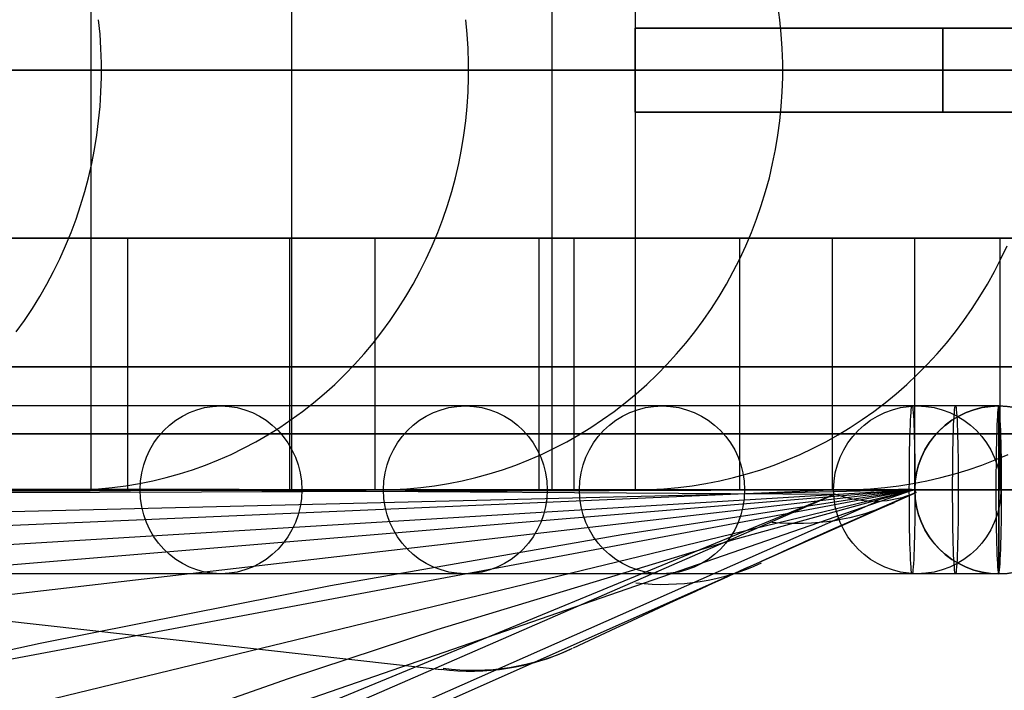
# Model space of a CAD drawing. Extents: x -3378 to 3007, y -425 to 173.
# Tile 161 of 256: x -1142 to -1107, y 52 to 76. Entities that reach past the tile are written whole.
import ezdxf

# ---------------------------------------------------------------- set-up
doc = ezdxf.new("R2010")
doc.units = 0
doc.layers.add('PREDEFINITO', color=7, linetype='CONTINUOUS')

msp = doc.modelspace()

# ---------------------------------------------------------------- linework, layer by layer
at = {"layer": 'PREDEFINITO'}
for p, q in [((-1139.167, 89.001, 1947.047), (-1139.167, 59.001, 1947.047)), ((-1131.991, 89.001, 1981.256), (-1131.991, 59.001, 1981.256)), ((-1122.694, 89.001, 2048.958), (-1122.694, 59.001, 2048.958)), ((-1119.721, 89.001, 2115), (-1119.721, 59.001, 2115)), ((-1119.721, 89.001, 3029.166), (-1119.721, 59.001, 3029.166)), ((-1119.721, 89.001, 2589.999), (-1119.721, 59.001, 2589.999)), ((-1119.721, 89.001, 2352.498), (-1119.721, 59.001, 2352.498)), ((-1119.721, 89.001, 2827.501), (-1119.721, 59.001, 2827.501)), ((-1114.549, 75.809, 1903.157), (-1114.617, 76.322, 1903.177)), ((-1138.835, 75.294, 1831.589), (-1138.885, 75.809, 1831.608)), ((-1125.718, 75.294, 1867.271), (-1125.769, 75.809, 1867.288)), ((-1114.497, 75.294, 1903.143), (-1114.549, 75.809, 1903.157)), ((-1138.802, 74.777, 1831.576), (-1138.835, 75.294, 1831.589)), ((-1125.684, 74.777, 1867.26), (-1125.718, 75.294, 1867.271)), ((-1084.796, 75.501, 2348.542), (-1119.721, 75.501, 2348.542)), ((-1084.796, 75.501, 2795.625), (-1119.721, 75.501, 2795.625)), ((-1119.721, 75.501, 2125), (-1084.796, 75.501, 2125)), ((-1114.463, 74.777, 1903.133), (-1114.497, 75.294, 1903.143)), ((-1138.785, 74.26, 1831.569), (-1138.802, 74.777, 1831.576)), ((-1125.667, 74.26, 1867.254), (-1125.684, 74.777, 1867.26)), ((-1114.446, 74.26, 1903.128), (-1114.463, 74.777, 1903.133)), ((-1138.785, 73.742, 1831.569), (-1138.785, 74.26, 1831.569)), ((-1125.667, 73.742, 1867.254), (-1125.667, 74.26, 1867.254)), ((-1114.446, 73.742, 1903.128), (-1114.446, 74.26, 1903.128)), ((-1119.721, 74.001, 2115), (-1119.721, 74.001, 2123.5)), ((-1119.721, 74.001, 2126.5), (-1119.721, 74.001, 2347.042)), ((-1119.721, 74.001, 2350.042), (-1119.721, 74.001, 2589.999)), ((-1119.721, 74.001, 2589.999), (-1119.721, 74.001, 2794.125)), ((-1119.721, 74.001, 2797.125), (-1119.721, 74.001, 3029.166)), ((-1119.721, 74.001, 2123.5), (-1084.721, 74.001, 2123.5)), ((-1119.721, 74.001, 2126.5), (-1084.721, 74.001, 2126.5)), ((-1084.721, 74.001, 2347.042), (-1119.721, 74.001, 2347.042)), ((-1084.721, 74.001, 2350.042), (-1119.721, 74.001, 2350.042)), ((-1084.721, 74.001, 2797.125), (-1119.721, 74.001, 2797.125)), ((-1084.721, 74.001, 2794.125), (-1119.721, 74.001, 2794.125)), ((-1138.802, 73.225, 1831.576), (-1138.785, 73.742, 1831.569)), ((-1125.684, 73.225, 1867.26), (-1125.667, 73.742, 1867.254)), ((-1114.463, 73.225, 1903.133), (-1114.446, 73.742, 1903.128)), ((-1138.835, 72.708, 1831.589), (-1138.802, 73.225, 1831.576)), ((-1125.718, 72.708, 1867.271), (-1125.684, 73.225, 1867.26)), ((-1114.497, 72.708, 1903.143), (-1114.463, 73.225, 1903.133)), ((-1138.885, 72.193, 1831.608), (-1138.835, 72.708, 1831.589)), ((-1125.769, 72.193, 1867.288), (-1125.718, 72.708, 1867.271)), ((-1119.721, 72.501, 2125), (-1084.796, 72.501, 2125)), ((-1084.796, 72.501, 2348.542), (-1119.721, 72.501, 2348.542)), ((-1084.796, 72.501, 2795.625), (-1119.721, 72.501, 2795.625)), ((-1114.549, 72.193, 1903.157), (-1114.497, 72.708, 1903.143)), ((-1138.951, 71.68, 1831.635), (-1138.885, 72.193, 1831.608)), ((-1125.836, 71.68, 1867.311), (-1125.769, 72.193, 1867.288)), ((-1114.617, 71.68, 1903.177), (-1114.549, 72.193, 1903.157)), ((-1139.034, 71.17, 1831.667), (-1138.951, 71.68, 1831.635)), ((-1125.921, 71.17, 1867.34), (-1125.836, 71.68, 1867.311)), ((-1114.703, 71.17, 1903.201), (-1114.617, 71.68, 1903.177)), ((-1139.133, 70.663, 1831.707), (-1139.034, 71.17, 1831.667)), ((-1126.021, 70.663, 1867.374), (-1125.921, 71.17, 1867.34)), ((-1114.805, 70.663, 1903.231), (-1114.703, 71.17, 1903.201)), ((-1139.248, 70.16, 1831.752), (-1139.133, 70.663, 1831.707)), ((-1126.139, 70.16, 1867.414), (-1126.021, 70.663, 1867.374)), ((-1114.924, 70.16, 1903.265), (-1114.805, 70.663, 1903.231)), ((-1139.379, 69.662, 1831.804), (-1139.248, 70.16, 1831.752)), ((-1126.272, 69.662, 1867.46), (-1126.139, 70.16, 1867.414)), ((-1115.06, 69.662, 1903.304), (-1114.924, 70.16, 1903.265)), ((-1139.527, 69.169, 1831.862), (-1139.379, 69.662, 1831.804)), ((-1126.422, 69.169, 1867.51), (-1126.272, 69.662, 1867.46)), ((-1115.212, 69.169, 1903.347), (-1115.06, 69.662, 1903.304)), ((-1139.689, 68.682, 1831.927), (-1139.527, 69.169, 1831.862)), ((-1126.588, 68.682, 1867.567), (-1126.422, 69.169, 1867.51)), ((-1115.381, 68.682, 1903.395), (-1115.212, 69.169, 1903.347)), ((-1139.868, 68.201, 1831.998), (-1139.689, 68.682, 1831.927)), ((-1126.77, 68.201, 1867.629), (-1126.588, 68.682, 1867.567)), ((-1115.565, 68.201, 1903.448), (-1115.381, 68.682, 1903.395)), ((-1140.062, 67.727, 1832.074), (-1139.868, 68.201, 1831.998)), ((-1137.842, 68.001, 1912.247), (-1132.068, 68.001, 1910.614)), ((-1137.842, 59.001, 1912.247), (-1137.842, 68.001, 1912.247)), ((-1132.068, 68.001, 1910.614), (-1132.068, 59.001, 1910.614)), ((-1129.002, 68.001, 1946.607), (-1123.156, 68.001, 1945.251)), ((-1129.002, 59.001, 1946.607), (-1129.002, 68.001, 1946.607)), ((-1126.967, 67.727, 1867.696), (-1126.77, 68.201, 1867.629)), ((-1123.156, 68.001, 1945.251), (-1123.156, 59.001, 1945.251)), ((-1121.892, 68.001, 1980.888), (-1115.989, 68.001, 1979.807)), ((-1121.892, 59.001, 1980.888), (-1121.892, 68.001, 1980.888)), ((-1115.989, 68.001, 1979.807), (-1115.989, 59.001, 1979.807)), ((-1115.766, 67.727, 1903.506), (-1115.565, 68.201, 1903.448)), ((-1112.672, 68.001, 2048.754), (-1106.695, 68.001, 2048.221)), ((-1112.672, 59.001, 2048.754), (-1112.672, 68.001, 2048.754)), ((-1109.721, 68.001, 2115), (-1103.721, 68.001, 2115)), ((-1109.721, 68.001, 2115), (-1109.721, 68.001, 2295.849)), ((-1109.721, 68.001, 3039.58), (-1103.721, 68.001, 3045.76)), ((-1109.721, 68.001, 2295.849), (-1109.721, 68.001, 3039.58)), ((-1109.721, 68.001, 2295.849), (-1103.721, 68.001, 2295.849)), ((-1109.721, 59.001, 2115), (-1109.721, 68.001, 2115)), ((-1109.721, 59.001, 3039.58), (-1109.721, 68.001, 3039.58)), ((-1109.721, 59.001, 2295.849), (-1109.721, 68.001, 2295.849)), ((-1109.721, 68.001, 2205.424), (-1103.721, 68.001, 2205.424)), ((-1109.721, 68.001, 2672.851), (-1103.721, 68.001, 2672.851)), ((-1109.721, 59.001, 2205.424), (-1109.721, 68.001, 2205.424)), ((-1109.721, 59.001, 2672.851), (-1109.721, 68.001, 2672.851)), ((-1106.721, 68.001, 2115), (-1106.721, 68.001, 2295.849)), ((-1106.721, 68.001, 2295.849), (-1106.721, 68.001, 3042.676)), ((-1106.695, 68.001, 2048.221), (-1106.695, 59.001, 2048.221)), ((-1140.271, 67.26, 1832.157), (-1140.062, 67.727, 1832.074)), ((-1127.18, 67.26, 1867.768), (-1126.967, 67.727, 1867.696)), ((-1115.982, 67.26, 1903.567), (-1115.766, 67.727, 1903.506)), ((-1106.651, 67.26, 1939.415), (-1106.432, 67.727, 1939.364)), ((-1140.494, 66.802, 1832.246), (-1140.271, 67.26, 1832.157)), ((-1127.408, 66.802, 1867.845), (-1127.18, 67.26, 1867.768)), ((-1116.213, 66.802, 1903.634), (-1115.982, 67.26, 1903.567)), ((-1106.885, 66.802, 1939.47), (-1106.651, 67.26, 1939.415)), ((-1140.733, 66.352, 1832.34), (-1140.494, 66.802, 1832.246)), ((-1127.651, 66.352, 1867.928), (-1127.408, 66.802, 1867.845)), ((-1116.459, 66.352, 1903.704), (-1116.213, 66.802, 1903.634)), ((-1107.134, 66.352, 1939.529), (-1106.885, 66.802, 1939.47)), ((-1140.985, 65.911, 1832.44), (-1140.733, 66.352, 1832.34)), ((-1127.908, 65.911, 1868.015), (-1127.651, 66.352, 1867.928)), ((-1116.721, 65.911, 1903.779), (-1116.459, 66.352, 1903.704)), ((-1107.399, 65.911, 1939.591), (-1107.134, 66.352, 1939.529)), ((-1141.252, 65.48, 1832.546), (-1140.985, 65.911, 1832.44)), ((-1128.179, 65.48, 1868.108), (-1127.908, 65.911, 1868.015)), ((-1116.996, 65.48, 1903.858), (-1116.721, 65.911, 1903.779)), ((-1107.678, 65.48, 1939.656), (-1107.399, 65.911, 1939.591)), ((-1141.532, 65.059, 1832.656), (-1141.252, 65.48, 1832.546)), ((-1128.465, 65.059, 1868.205), (-1128.179, 65.48, 1868.108)), ((-1117.286, 65.059, 1903.941), (-1116.996, 65.48, 1903.858)), ((-1107.972, 65.059, 1939.725), (-1107.678, 65.48, 1939.656)), ((-1141.826, 64.649, 1832.773), (-1141.532, 65.059, 1832.656)), ((-1128.764, 64.649, 1868.306), (-1128.465, 65.059, 1868.205)), ((-1117.59, 64.649, 1904.028), (-1117.286, 65.059, 1903.941)), ((-1108.279, 64.649, 1939.797), (-1107.972, 65.059, 1939.725)), ((-1129.076, 64.249, 1868.412), (-1128.764, 64.649, 1868.306)), ((-1117.907, 64.249, 1904.118), (-1117.59, 64.649, 1904.028)), ((-1108.6, 64.249, 1939.873), (-1108.279, 64.649, 1939.797)), ((-1129.401, 63.862, 1868.523), (-1129.076, 64.249, 1868.412)), ((-1118.237, 63.862, 1904.213), (-1117.907, 64.249, 1904.118)), ((-1108.934, 63.862, 1939.951), (-1108.6, 64.249, 1939.873)), ((-1129.739, 63.486, 1868.638), (-1129.401, 63.862, 1868.523)), ((-1118.58, 63.486, 1904.311), (-1118.237, 63.862, 1904.213)), ((-1109.281, 63.486, 1940.033), (-1108.934, 63.862, 1939.951)), ((-1130.088, 63.123, 1868.756), (-1129.739, 63.486, 1868.638)), ((-1118.935, 63.123, 1904.413), (-1118.58, 63.486, 1904.311)), ((-1109.641, 63.123, 1940.117), (-1109.281, 63.486, 1940.033)), ((-1130.45, 62.773, 1868.879), (-1130.088, 63.123, 1868.756)), ((-1119.302, 62.773, 1904.518), (-1118.935, 63.123, 1904.413)), ((-1110.012, 62.773, 1940.204), (-1109.641, 63.123, 1940.117)), ((-1130.822, 62.437, 1869.006), (-1130.45, 62.773, 1868.879)), ((-1119.68, 62.437, 1904.626), (-1119.302, 62.773, 1904.518)), ((-1110.396, 62.437, 1940.294), (-1110.012, 62.773, 1940.204)), ((-1131.206, 62.114, 1869.136), (-1130.822, 62.437, 1869.006)), ((-1120.069, 62.114, 1904.737), (-1119.68, 62.437, 1904.626)), ((-1110.79, 62.114, 1940.387), (-1110.396, 62.437, 1940.294)), ((-1131.599, 61.805, 1869.27), (-1131.206, 62.114, 1869.136)), ((-1120.469, 61.805, 1904.852), (-1120.069, 62.114, 1904.737)), ((-1111.194, 61.805, 1940.482), (-1110.79, 62.114, 1940.387)), ((-1106.728, 62.001, 3043.682), (-1109.822, 62.001, 3043.578)), ((-1106.728, 62.001, 3043.682), (-1106.721, 62.001, 2116)), ((-1106.728, 56.001, 3043.682), (-1106.728, 62.001, 3043.682)), ((-1106.728, 62.001, 3043.682), (-1106.728, 56.001, 3043.682)), ((-1132.003, 61.511, 1869.407), (-1131.599, 61.805, 1869.27)), ((-1120.879, 61.511, 1904.969), (-1120.469, 61.805, 1904.852)), ((-1111.609, 61.511, 1940.579), (-1111.194, 61.805, 1940.482)), ((-1132.837, 60.968, 1869.69), (-1132.416, 61.232, 1869.547)), ((-1132.416, 61.232, 1869.547), (-1132.003, 61.511, 1869.407)), ((-1121.726, 60.968, 1905.211), (-1121.298, 61.232, 1905.089)), ((-1121.298, 61.232, 1905.089), (-1120.879, 61.511, 1904.969)), ((-1112.467, 60.968, 1940.78), (-1112.034, 61.232, 1940.679)), ((-1112.034, 61.232, 1940.679), (-1111.609, 61.511, 1940.579)), ((-1133.268, 60.719, 1869.837), (-1132.837, 60.968, 1869.69)), ((-1122.163, 60.719, 1905.336), (-1121.726, 60.968, 1905.211)), ((-1112.91, 60.719, 1940.884), (-1112.467, 60.968, 1940.78)), ((-1109.721, 61.001, 2115), (-1109.721, 61.001, 2295.849)), ((-1109.721, 61.001, 2295.849), (-1109.721, 61.001, 3039.58)), ((-1133.706, 60.486, 1869.985), (-1133.268, 60.719, 1869.837)), ((-1122.608, 60.486, 1905.464), (-1122.163, 60.719, 1905.336)), ((-1113.36, 60.486, 1940.99), (-1112.91, 60.719, 1940.884)), ((-1134.603, 60.07, 1870.29), (-1134.151, 60.27, 1870.137)), ((-1134.151, 60.27, 1870.137), (-1133.706, 60.486, 1869.985)), ((-1123.519, 60.07, 1905.725), (-1123.06, 60.27, 1905.593)), ((-1123.06, 60.27, 1905.593), (-1122.608, 60.486, 1905.464)), ((-1114.283, 60.07, 1941.207), (-1113.818, 60.27, 1941.097)), ((-1113.818, 60.27, 1941.097), (-1113.36, 60.486, 1940.99)), ((-1106.858, 60.07, 1976.605), (-1106.388, 60.27, 1976.518)), ((-1135.526, 59.719, 1870.604), (-1135.061, 59.886, 1870.446)), ((-1135.061, 59.886, 1870.446), (-1134.603, 60.07, 1870.29)), ((-1124.456, 59.719, 1905.993), (-1123.984, 59.886, 1905.858)), ((-1123.984, 59.886, 1905.858), (-1123.519, 60.07, 1905.725)), ((-1115.232, 59.719, 1941.429), (-1114.754, 59.886, 1941.317)), ((-1114.754, 59.886, 1941.317), (-1114.283, 60.07, 1941.207)), ((-1107.816, 59.719, 1976.782), (-1107.334, 59.886, 1976.693)), ((-1107.334, 59.886, 1976.693), (-1106.858, 60.07, 1976.605)), ((-1136.469, 59.437, 1870.924), (-1135.995, 59.569, 1870.763)), ((-1135.995, 59.569, 1870.763), (-1135.526, 59.719, 1870.604)), ((-1125.413, 59.437, 1906.267), (-1124.932, 59.569, 1906.129)), ((-1124.932, 59.569, 1906.129), (-1124.456, 59.719, 1905.993)), ((-1116.201, 59.437, 1941.657), (-1115.714, 59.569, 1941.542)), ((-1115.714, 59.569, 1941.542), (-1115.232, 59.719, 1941.429)), ((-1108.795, 59.437, 1976.963), (-1108.303, 59.569, 1976.872)), ((-1108.303, 59.569, 1976.872), (-1107.816, 59.719, 1976.782)), ((-1138.399, 59.081, 1871.581), (-1137.913, 59.144, 1871.415)), ((-1137.913, 59.144, 1871.415), (-1137.428, 59.224, 1871.251)), ((-1137.428, 59.224, 1871.251), (-1136.947, 59.322, 1871.087)), ((-1136.947, 59.322, 1871.087), (-1136.469, 59.437, 1870.924)), ((-1127.374, 59.081, 1906.828), (-1126.88, 59.144, 1906.686)), ((-1126.88, 59.144, 1906.686), (-1126.388, 59.224, 1906.546)), ((-1126.388, 59.224, 1906.546), (-1125.899, 59.322, 1906.406)), ((-1125.899, 59.322, 1906.406), (-1125.413, 59.437, 1906.267)), ((-1118.186, 59.081, 1942.123), (-1117.686, 59.144, 1942.005)), ((-1117.686, 59.144, 1942.005), (-1117.188, 59.224, 1941.888)), ((-1117.188, 59.224, 1941.888), (-1116.693, 59.322, 1941.772)), ((-1116.693, 59.322, 1941.772), (-1116.201, 59.437, 1941.657)), ((-1110.8, 59.081, 1977.334), (-1110.295, 59.144, 1977.241)), ((-1110.295, 59.144, 1977.241), (-1109.792, 59.224, 1977.147)), ((-1109.792, 59.224, 1977.147), (-1109.292, 59.322, 1977.055)), ((-1109.292, 59.322, 1977.055), (-1108.795, 59.437, 1976.963)), ((-1109.721, 59.004, 2117.486), (-1305.266, 58.357, 1660.662)), ((-1109.722, 59.003, 2250.984), (-1264.786, 55.243, 1880.76)), ((-1109.723, 59.001, 2384.19), (-1226.75, 51.882, 2102.221)), ((-1109.727, 59.001, 2783.923), (-1195.374, 38.212, 2569.715)), ((-1112.584, 58.851, 3040.471), (-1191.143, 26.439, 2859.741)), ((-1109.724, 59.001, 2517.47), (-1188.583, 49.856, 2324.95)), ((-1112.455, 59.001, 2052.237), (-1179.759, 56.097, 2081.806)), ((-1109.732, 59.014, 2917.532), (-1159.087, 41.934, 2790.731)), ((-1159.074, 59.013, 3037.237), (-1134.906, 58.985, 3039.271)), ((-1109.725, 58.999, 2650.763), (-1151.314, 51.198, 2547.36)), ((-1149.166, 42.906, 2956.41), (-1112.584, 58.851, 3040.471)), ((-1148.093, 59.001, 1912.758), (-1138.479, 59.001, 1910.006)), ((-1143.655, 59.001, 1873.366), (-1139.868, 59.001, 1872.079)), ((-1109.723, 59.002, 2288.55), (-1142.827, 56.245, 2303.628)), ((-1138.108, 59.01, 1912.309), (-1142.683, 59.012, 1896.853)), ((-1141.583, 44.729, 2960.161), (-1109.683, 58.902, 3035.164)), ((-1141.583, 44.729, 2960.161), (-1109.683, 58.902, 3035.164)), ((-1139.868, 59.001, 1872.079), (-1139.377, 59.01, 1871.913)), ((-1139.377, 59.01, 1871.913), (-1138.888, 59.037, 1871.747)), ((-1139.167, 59.001, 1947.047), (-1129.432, 59.001, 1944.762)), ((-1138.888, 59.037, 1871.747), (-1138.399, 59.081, 1871.581)), ((-1133.869, 59.008, 1927.861), (-1138.108, 59.01, 1912.309)), ((-1134.906, 58.985, 3039.271), (-1112.584, 58.851, 3040.471)), ((-1129.966, 59.005, 1943.503), (-1133.869, 59.008, 1927.861)), ((-1132.71, 59.001, 1908.355), (-1128.865, 59.001, 1907.255)), ((-1131.991, 59.001, 1981.256), (-1122.159, 59.001, 1979.436)), ((-1126.404, 59.001, 1959.224), (-1129.966, 59.005, 1943.503)), ((-1128.865, 59.001, 1907.255), (-1128.367, 59.01, 1907.112)), ((-1128.367, 59.01, 1907.112), (-1127.87, 59.037, 1906.97)), ((-1127.87, 59.037, 1906.97), (-1127.374, 59.081, 1906.828)), ((-1123.182, 58.998, 1975.018), (-1126.404, 59.001, 1959.224)), ((-1123.59, 59.001, 1943.391), (-1119.696, 59.001, 1942.477)), ((-1120.301, 58.996, 1990.888), (-1123.182, 58.998, 1975.018)), ((-1122.694, 59.001, 2048.958), (-1112.735, 59.001, 2048.06)), ((-1117.765, 58.995, 2006.816), (-1120.301, 58.996, 1990.888)), ((-1109.724, 59.001, 2526.043), (-1120.19, 57.396, 2531.319)), ((-1119.721, 59.001, 2115), (-1109.721, 59.001, 2115)), ((-1119.721, 59.001, 2115), (-1119.721, 59.001, 2589.999)), ((-1119.721, 59.001, 3029.166), (-1109.721, 59.001, 3039.58)), ((-1119.721, 59.001, 2589.999), (-1119.721, 59.001, 3029.166)), ((-1119.721, 59.001, 2589.999), (-1109.721, 59.001, 2589.999)), ((-1119.721, 59.001, 2352.498), (-1109.721, 59.001, 2352.498)), ((-1119.721, 59.001, 2827.501), (-1109.721, 59.001, 2827.501)), ((-1119.696, 59.001, 1942.477), (-1119.192, 59.01, 1942.359)), ((-1119.192, 59.01, 1942.359), (-1118.689, 59.037, 1942.241)), ((-1118.689, 59.037, 1942.241), (-1118.186, 59.081, 1942.123)), ((-1115.594, 58.996, 2022.641), (-1117.765, 58.995, 2006.816)), ((-1116.258, 59.001, 1978.344), (-1112.325, 59.001, 1977.616)), ((-1109.726, 59.003, 2763.6), (-1116.208, 57.218, 2767.456)), ((-1113.762, 58.998, 2038.509), (-1115.594, 58.996, 2022.641)), ((-1112.271, 59.002, 2054.414), (-1113.762, 58.998, 2038.509)), ((-1112.325, 59.001, 1977.616), (-1111.816, 59.01, 1977.522)), ((-1111.121, 59.005, 2070.347), (-1112.271, 59.002, 2054.414)), ((-1111.816, 59.01, 1977.522), (-1111.308, 59.037, 1977.428)), ((-1111.308, 59.037, 1977.428), (-1110.8, 59.081, 1977.334)), ((-1110.314, 59.008, 2086.298), (-1111.121, 59.005, 2070.347)), ((-1109.848, 59.008, 2102.262), (-1110.314, 59.008, 2086.298)), ((-1106.829, 59.001, 3046.68), (-1109.923, 59.001, 3046.576)), ((-1109.724, 59.001, 2522.924), (-1109.848, 59.008, 2102.262)), ((-1109.728, 59.001, 3043.682), (-1109.721, 59.001, 2116)), ((-1103.728, 59.001, 3043.682), (-1109.728, 59.001, 3043.682)), ((-1109.725, 59, 2588.072), (-1109.724, 59.001, 2522.924)), ((-1109.683, 58.902, 3035.164), (-1109.725, 59, 2588.072)), ((-1106.628, 59.001, 3040.684), (-1109.721, 59.001, 3040.58)), ((-1109.721, 59.001, 2295.849), (-1109.721, 59.001, 2115)), ((-1109.721, 59.001, 2589.999), (-1109.721, 59.001, 2295.849)), ((-1109.721, 59.001, 3039.58), (-1109.721, 59.001, 2589.999)), ((-1106.829, 59.001, 3046.68), (-1106.628, 59.001, 3040.684)), ((-1106.758, 59.001, 2047.521), (-1102.774, 59.001, 2047.161)), ((-1146.588, 42.885, 2955.308), (-1111.082, 58.59, 3037.852)), ((-1169.461, 57.381, 3026.041), (-1126.653, 52.575, 3008.165)), ((-1120.19, 57.396, 2531.319), (-1130.605, 55.573, 2536.644)), ((-1116.208, 57.218, 2767.456), (-1126.803, 53.997, 2773.718)), ((-1106.728, 56.001, 3043.682), (-1109.822, 56.001, 3043.578)), ((-1106.728, 56.001, 3043.682), (-1106.721, 56.001, 2116)), ((-1130.605, 55.573, 2536.644), (-1140.976, 53.512, 2541.998)), ((-1126.803, 53.997, 2773.718), (-1132.109, 52.242, 2776.787)), ((-1140.976, 53.512, 2541.998), (-1151.314, 51.198, 2547.36)), ((-1132.109, 52.242, 2776.787), (-1137.433, 50.388, 2779.788))]:
    msp.add_line(p, q, dxfattribs=at)
at = {"layer": 'PREDEFINITO', "extrusion": (1, 1.51582e-13, -3.03165e-13)}
msp.add_circle((74.001, 2125, -1119.721), 1.5, dxfattribs=at)
at = {"layer": 'PREDEFINITO', "extrusion": (1, 1.51582e-13, 3.03165e-13)}
msp.add_circle((74.001, 2348.542, -1119.721), 1.5, dxfattribs=at)
at = {"layer": 'PREDEFINITO', "extrusion": (-1, 0, 0)}
for centre in [(-74.001, 2795.625, 1119.721), (-74.001, 2348.542, 1108.721)]:
    msp.add_circle(centre, 1.5, dxfattribs=at)
at = {"layer": 'PREDEFINITO', "extrusion": (1, 1.51582e-13, -1.51582e-13)}
msp.add_circle((74.001, 2125, -1108.721), 1.5, dxfattribs=at)
at = {"layer": 'PREDEFINITO', "extrusion": (1, 0, 0)}
msp.add_circle((74.001, 2795.625, -1108.721), 1.5, dxfattribs=at)
at = {"layer": 'PREDEFINITO', "extrusion": (0.270071, 1.05906e-07, 0.96284)}
msp.add_circle((59.002, 1609.271, 1536.464), 3, dxfattribs=at)
at = {"layer": 'PREDEFINITO', "extrusion": (0.224318, 8.79644e-08, 0.974516)}
msp.add_circle((59.002, 1534.113, 1646.028), 3, dxfattribs=at)
at = {"layer": 'PREDEFINITO', "extrusion": (0.178664, 7.00619e-08, 0.98391)}
msp.add_circle((59.002, 1454.933, 1750.581), 3, dxfattribs=at)
at = {"layer": 'PREDEFINITO', "extrusion": (0.088274, 3.46159e-08, 0.996096)}
msp.add_circle((59.002, 1286.268, 1944.016), 3, dxfattribs=at)
at = {"layer": 'PREDEFINITO', "extrusion": (0.999437, 3.91921e-07, 0.033558)}
for centre in [(59.002, 3079.107, -1007.061), (59.002, 3079.107, -1005.513)]:
    msp.add_circle(centre, 3, dxfattribs=at)
at = {"layer": 'PREDEFINITO', "extrusion": (7.85225e-06, 3.07919e-12, -1)}
msp.add_circle((1106.705, 59.001, -3043.691), 3, dxfattribs=at)
at = {"layer": 'PREDEFINITO', "extrusion": (-3.97619e-06, -1.63502e-12, 1)}
msp.add_circle((-1106.715, 59.001, 2579.845), 3, dxfattribs=at)
at = {"layer": 'PREDEFINITO', "extrusion": (-1.00128e-07, -3.92642e-14, 1)}
msp.add_circle((-1106.721, 59.001, 2116), 3, dxfattribs=at)
at = {"layer": 'PREDEFINITO', "extrusion": (-0.999437, -3.91921e-07, -0.033558)}
msp.add_circle((-59.002, 3079.107, 1003.965), 3, dxfattribs=at)
at = {"layer": 'PREDEFINITO', "extrusion": (7.79029e-15, -1, -4.08028e-16)}
msp.add_arc((-1854.721, 2115, -74.001), 770, 270, 0, dxfattribs=at)
at = {"layer": 'PREDEFINITO', "extrusion": (6.48419e-15, -1, 6.02781e-16)}
msp.add_arc((-1084.721, 2295, -74.001), 770, 90, 180, dxfattribs=at)
at = {"layer": 'PREDEFINITO', "extrusion": (7.10796e-15, -1, 1.52435e-16)}
msp.add_arc((-1854.72, 2115, -74.001), 735, 272.729396, 0.000003, dxfattribs=at)
at = {"layer": 'PREDEFINITO', "extrusion": (7.78484e-15, -1, -2.026e-16)}
msp.add_arc((-1084.721, 2295, -74.001), 735, 92.729402, 179.999996, dxfattribs=at)
at = {"layer": 'PREDEFINITO', "extrusion": (6.66974e-15, -1, 1.59796e-16)}
msp.add_arc((-1854.721, 2115, -68.001), 751, 271.449718, 359.999998, dxfattribs=at)
at = {"layer": 'PREDEFINITO', "extrusion": (5.90642e-15, -1, 9.04049e-16)}
msp.add_arc((-1084.721, 2295, -68.001), 751, 91.449718, 179.999999, dxfattribs=at)
at = {"layer": 'PREDEFINITO', "extrusion": (6.41185e-15, -1, 4.26386e-16)}
msp.add_arc((-1854.721, 2115, -68.001), 748, 271.685444, 359.999998, dxfattribs=at)
at = {"layer": 'PREDEFINITO', "extrusion": (6.59303e-15, -1, 5.1655e-16)}
msp.add_arc((-1084.721, 2295, -68.001), 748, 91.685443, 179.999999, dxfattribs=at)
at = {"layer": 'PREDEFINITO', "extrusion": (7.46701e-15, -1, 1.08429e-16)}
msp.add_arc((-1854.721, 2115, -68.001), 744.999, 271.923096, 359.999997, dxfattribs=at)
at = {"layer": 'PREDEFINITO', "extrusion": (7.60703e-15, -1, -3.3234e-16)}
msp.add_arc((-1084.721, 2295, -68.001), 744.999, 91.923094, 180, dxfattribs=at)
at = {"layer": 'PREDEFINITO', "extrusion": (8.21968e-15, -1, -1.10057e-15)}
msp.add_arc((-1854.721, 2115, -63.394), 765.607, 270.328796, 359.999998, dxfattribs=at)
at = {"layer": 'PREDEFINITO', "extrusion": (6.51801e-15, -1, 9.4403e-16)}
msp.add_arc((-1084.72, 2295, -63.394), 765.607, 90.328797, 179.999997, dxfattribs=at)
at = {"layer": 'PREDEFINITO', "extrusion": (3.92142e-07, -1, 7.84604e-16)}
msp.add_arc((-1084.721, 2296, -62.002), 747.999, 91.923078, 180.000014, dxfattribs=at)
at = {"layer": 'PREDEFINITO', "extrusion": (-3.92142e-07, 1, -6.99106e-16)}
msp.add_arc((1854.72, 2116, 62.002), 747.999, 179.999975, 268.076932, dxfattribs=at)
at = {"layer": 'PREDEFINITO', "extrusion": (6.89042e-15, -1, 2.19103e-16)}
msp.add_arc((-1854.721, 2115, -61.001), 751, 271.449718, 359.999998, dxfattribs=at)
at = {"layer": 'PREDEFINITO', "extrusion": (6.731e-15, -1, 2.7043e-16)}
msp.add_arc((-1084.721, 2295, -61.001), 751, 91.449718, 179.999999, dxfattribs=at)
at = {"layer": 'PREDEFINITO', "extrusion": (6.78964e-15, -1, 6.68009e-17)}
msp.add_arc((-1854.721, 2115, -61.001), 744.999, 271.923096, 359.999997, dxfattribs=at)
at = {"layer": 'PREDEFINITO', "extrusion": (7.47023e-15, -1, -1.80977e-16)}
msp.add_arc((-1084.721, 2295, -61.001), 744.999, 91.923094, 180, dxfattribs=at)
at = {"layer": 'PREDEFINITO', "extrusion": (7.57225e-15, -1, -3.63504e-16)}
msp.add_arc((-1854.721, 2115, -59.001), 755, 271.138407, 359.999998, dxfattribs=at)
at = {"layer": 'PREDEFINITO', "extrusion": (7.36534e-15, -1, -2.92448e-16)}
msp.add_arc((-1084.72, 2295, -59.001), 755, 91.138411, 179.999994, dxfattribs=at)
at = {"layer": 'PREDEFINITO', "extrusion": (7.47341e-15, -1, -1.8072e-17)}
msp.add_arc((-1854.721, 2115, -59.001), 751, 271.449718, 359.999998, dxfattribs=at)
at = {"layer": 'PREDEFINITO', "extrusion": (7.33851e-15, -1, 4.16315e-16)}
msp.add_arc((-1084.721, 2295, -59.001), 751, 91.449717, 179.999999, dxfattribs=at)
at = {"layer": 'PREDEFINITO', "extrusion": (3.92142e-07, -1, 1.47768e-15)}
msp.add_arc((-1084.721, 2296, -59.002), 750.999, 91.923078, 180.000014, dxfattribs=at)
at = {"layer": 'PREDEFINITO', "extrusion": (-3.92142e-07, 1, 9.57753e-16)}
msp.add_arc((1854.72, 2116, 59.002), 744.999, 179.999975, 268.076932, dxfattribs=at)
at = {"layer": 'PREDEFINITO', "extrusion": (3.92142e-07, -1, 8.69703e-16)}
msp.add_arc((-1084.721, 2296, -59.002), 744.999, 91.923078, 180.000014, dxfattribs=at)
at = {"layer": 'PREDEFINITO', "extrusion": (-6.66219e-15, 1, -8.86679e-16)}
msp.add_arc((1854.721, 2115, 59.001), 744.999, 180.000002, 268.076906, dxfattribs=at)
at = {"layer": 'PREDEFINITO', "extrusion": (-8.05229e-15, 1, 4.57529e-16)}
msp.add_arc((1084.721, 2295, 59.001), 744.999, 360, 88.076908, dxfattribs=at)
at = {"layer": 'PREDEFINITO', "extrusion": (-3.92142e-07, 1, -6.04289e-16)}
msp.add_arc((1854.72, 2116, 59.002), 750.999, 179.999975, 268.076932, dxfattribs=at)
at = {"layer": 'PREDEFINITO', "extrusion": (7.3566e-15, -1, 1.08936e-16)}
msp.add_arc((-1854.72, 2115, -59.001), 735, 272.729396, 0.000003, dxfattribs=at)
at = {"layer": 'PREDEFINITO', "extrusion": (7.72548e-15, -1, -4.16992e-16)}
msp.add_arc((-1084.721, 2295, -59.001), 735, 92.729402, 179.999996, dxfattribs=at)
at = {"layer": 'PREDEFINITO', "extrusion": (0.505097, -0.835135, -0.217776)}
msp.add_arc((15949.443, -4460.895, -1041.972), 17992.674, 159.8255925, 160.5538188, dxfattribs=at)
at = {"layer": 'PREDEFINITO', "extrusion": (0.51634, -0.720405, 0.463044)}
msp.add_arc((-989.835, 2713.698, 774.318), 294.517, 65.48391, 68.27647, dxfattribs=at)
at = {"layer": 'PREDEFINITO', "extrusion": (-0.856822, -0.210909, -0.470504)}
msp.add_arc((-338.102, 3179.938, -489.678), 15.732, 355.0329, 17.1974, dxfattribs=at)
at = {"layer": 'PREDEFINITO', "extrusion": (-0.387026, -0.177272, -0.904867)}
msp.add_arc((-525.658, 2182.752, -2325.341), 10, 0.0255, 28.101, dxfattribs=at)
at = {"layer": 'PREDEFINITO', "extrusion": (-0.387239, -0.176102, -0.905005)}
msp.add_arc((-522.981, 2183.287, -2313.097), 10, 359.6477, 28.4185, dxfattribs=at)
at = {"layer": 'PREDEFINITO', "extrusion": (3.92142e-07, -1, 8.46069e-16)}
msp.add_arc((-1084.721, 2296, -56.002), 747.999, 91.923078, 180.000014, dxfattribs=at)
at = {"layer": 'PREDEFINITO', "extrusion": (-3.92142e-07, 1, -5.67174e-16)}
msp.add_arc((1854.72, 2116, 56.002), 747.999, 179.999975, 268.076932, dxfattribs=at)
at = {"layer": 'PREDEFINITO', "extrusion": (-0.38758, -0.173902, -0.905284)}
msp.add_arc((-517.948, 2184.151, -2295.726), 10, 359.0812, 28.7827, dxfattribs=at)
at = {"layer": 'PREDEFINITO', "extrusion": (-0.387576, -0.173929, -0.905281)}
msp.add_arc((-518.01, 2184.141, -2295.914), 10, 359.0875, 28.7793, dxfattribs=at)

doc.saveas('drawing.dxf')
